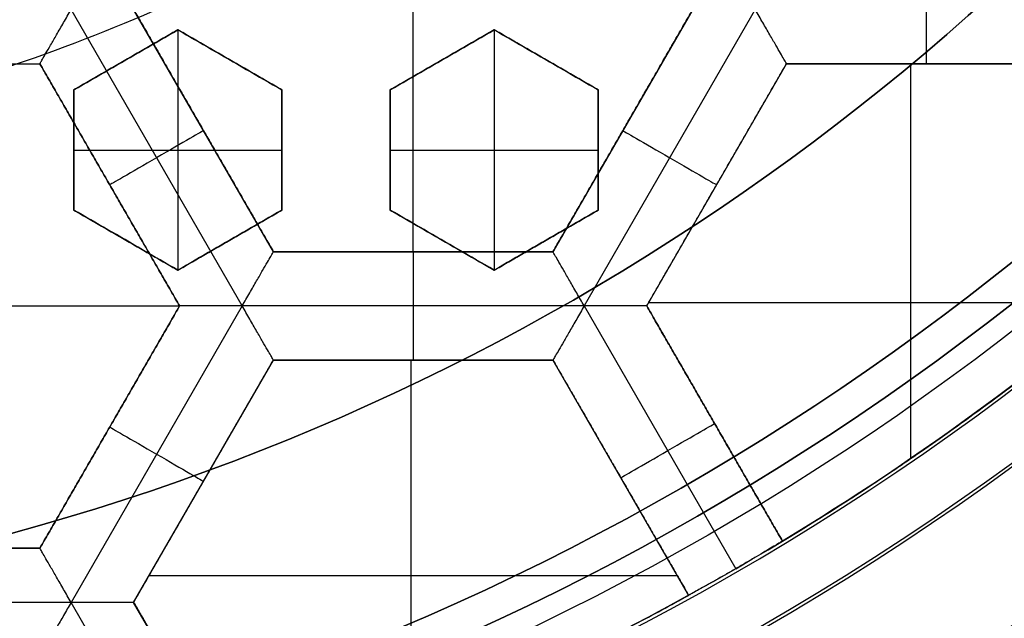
# Model space of a CAD drawing. Header units: centimetres. Extents: x -14.2 to 14.2, y -23.9 to 0.
# Tile 14 of 256: x 0.146 to 0.373, y -23.601 to -23.462. Entities that reach past the tile are written whole.
import ezdxf

# ---------------------------------------------------------------- set-up
doc = ezdxf.new("R2010")
doc.units = ezdxf.units.CM
doc.layers.add('Default', color=7, linetype='Continuous', true_color=0x000000)

msp = doc.modelspace()

# ---------------------------------------------------------------- linework, layer by layer
at = {"layer": 'Default'}
for p, q in [((0.2368, -23.51600963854, -4.2725), (0.2368, -23.40429236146, -4.2725)), ((0.1973340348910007, -23.52850722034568, -4.352499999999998), (0.1578691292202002, -23.46015199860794, -4.3525)), ((0.2045500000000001, -23.51600963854, -4.306251), (0.1723000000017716, -23.46015099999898, -4.306251)), ((0.3013002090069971, -23.46015063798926, -4.306251), (0.2690500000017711, -23.51600963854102, -4.306251)), ((0.3157321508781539, -23.46014978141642, -4.3525), (0.2762653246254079, -23.52850832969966, -4.352500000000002)), ((0.1824999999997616, -23.46482616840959, -3.1195287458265), (0.1584999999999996, -23.47868257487, -3.1195287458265)), ((0.2064999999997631, -23.47868257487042, -3.1195287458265), (0.1825000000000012, -23.46482616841, -3.1195287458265)), ((0.1825, -23.46482616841, -3.145), (0.1825, -23.52025179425, -3.145)), ((0.2554999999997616, -23.46482616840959, -3.1256791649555), (0.2314999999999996, -23.47868257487, -3.1256791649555)), ((0.2794999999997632, -23.47868257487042, -3.125716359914), (0.2555000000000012, -23.46482616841, -3.125716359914)), ((0.2555, -23.46482616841, -3.145), (0.2555, -23.52025179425, -3.145)), ((0.1704999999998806, -23.4717543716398, -3.145), (0.1704999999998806, -23.4717543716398, -3.09468273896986)), ((0.1944999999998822, -23.47175437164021, -3.145), (0.1944999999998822, -23.47175437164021, -3.098150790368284)), ((0.2434999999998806, -23.4717543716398, -3.145), (0.2434999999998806, -23.4717543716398, -3.10636098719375)), ((0.2674999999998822, -23.47175437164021, -3.145), (0.2674999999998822, -23.47175437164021, -3.110886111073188)), ((0.08615020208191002, -23.472651, -4.306251), (0.15065094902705, -23.472651, -4.306251)), ((0.1506506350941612, -23.47265099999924, -4.306251), (0.1829006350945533, -23.52850963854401, -4.306251)), ((0.2907004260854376, -23.52851000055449, -4.306251), (0.3229508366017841, -23.47265065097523, -4.306251)), ((0.3229502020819, -23.472651, -4.306251), (0.3874506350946, -23.472651, -4.306251)), ((0.351632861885, -23.5636736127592, -4.2725), (0.351632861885, -23.472651, -4.2725)), ((0.3552002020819, -23.472651, -4.340002), (0.3552002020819, -23.472651, -4.2725)), ((0.1585, -23.47868257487, -3.120229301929), (0.1585, -23.50639538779, -3.120229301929)), ((0.2065, -23.50639538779, -3.1236471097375), (0.2065, -23.47868257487, -3.1236471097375)), ((0.2315, -23.47868257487, -3.125716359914), (0.2315, -23.50639538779, -3.125716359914)), ((0.2795, -23.50639538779, -3.1301847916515), (0.2795, -23.47868257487, -3.1301847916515)), ((0.1884250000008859, -23.48808031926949, -4.340002), (0.1884250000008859, -23.48808031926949, -4.2725)), ((0.2851752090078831, -23.48807995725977, -4.340002), (0.2851752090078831, -23.48807995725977, -4.2725)), ((0.1585, -23.49253898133, -3.145), (0.1585, -23.49253898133, -3.100197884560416)), ((0.1585, -23.49253898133, -3.145), (0.2065, -23.49253898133, -3.145)), ((0.2065, -23.49253898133, -3.145), (0.2065, -23.49253898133, -3.106851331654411)), ((0.2315, -23.49253898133, -3.145), (0.2315, -23.49253898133, -3.110886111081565)), ((0.2315, -23.49253898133, -3.145), (0.2795, -23.49253898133, -3.145)), ((0.2795, -23.49253898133, -3.145), (0.2795, -23.49253898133, -3.119614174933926)), ((0.1667756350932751, -23.50058031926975, -4.340002), (0.1667756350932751, -23.50058031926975, -4.2725)), ((0.3068257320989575, -23.50058015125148, -4.340002), (0.3068257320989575, -23.50058015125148, -4.2725)), ((0.1585000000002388, -23.50639538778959, -3.12497704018), (0.1825000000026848, -23.52025179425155, -3.12497704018)), ((0.1824999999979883, -23.52025179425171, -3.128217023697), (0.2065, -23.50639538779, -3.128217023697)), ((0.2315000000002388, -23.50639538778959, -3.1301847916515), (0.2555000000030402, -23.52025179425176, -3.1301847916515)), ((0.2554999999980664, -23.52025179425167, -3.134414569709), (0.2795000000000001, -23.50639538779, -3.134414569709)), ((0.1705000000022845, -23.51332359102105, -3.145), (0.1705000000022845, -23.51332359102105, -3.108799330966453)), ((0.1944999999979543, -23.51332359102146, -3.145), (0.1944999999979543, -23.51332359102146, -3.111999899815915)), ((0.2435000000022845, -23.51332359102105, -3.145), (0.2435000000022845, -23.51332359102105, -3.119614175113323)), ((0.2674999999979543, -23.51332359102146, -3.145), (0.2674999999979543, -23.51332359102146, -3.12383155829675)), ((0.26905, -23.51600963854, -4.306251), (0.20455, -23.51600963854, -4.306251)), ((0.2368, -23.51600963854, -4.340002), (0.2368, -23.51600963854, -4.2725)), ((0.05390063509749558, -23.528509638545, -4.2725), (0.1829006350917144, -23.528509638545, -4.2725)), ((0.1829007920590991, -23.52850936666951, -4.306251), (0.1506506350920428, -23.58436827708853, -4.306251)), ((0.1973327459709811, -23.5285084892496, -4.3525), (0.1578666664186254, -23.59686574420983, -4.352500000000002)), ((0.276264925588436, -23.52850763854, -4.3525), (0.1973337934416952, -23.52850763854, -4.3525)), ((0.2762650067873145, -23.52851011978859, -4.3525), (0.3112477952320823, -23.58910208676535, -4.352499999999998)), ((0.3220119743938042, -23.58274246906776, -4.306251), (0.290700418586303, -23.52850926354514, -4.306251)), ((0.291169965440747, -23.527696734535, -4.2725), (0.3991391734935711, -23.527696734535, -4.2725)), ((0.1723000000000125, -23.59686799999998, -4.306251), (0.2045502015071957, -23.54100901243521, -4.306251)), ((0.2045497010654, -23.54100936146, -4.306251), (0.26905, -23.54100936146, -4.306251)), ((0.2363307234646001, -23.6258941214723, -4.2725), (0.2363307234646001, -23.54100936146, -4.2725)), ((0.2367997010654, -23.54100936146, -4.340002), (0.2367997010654, -23.54100936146, -4.2725)), ((0.2690497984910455, -23.54100901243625, -4.306251), (0.3003614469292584, -23.59524237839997, -4.306251)), ((0.166775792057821, -23.55643868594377, -4.340002), (0.166775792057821, -23.55643868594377, -4.2725)), ((0.3063562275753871, -23.55562592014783, -4.340002), (0.3063562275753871, -23.55562592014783, -4.2725)), ((0.1884252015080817, -23.56893833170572, -4.340002), (0.1884252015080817, -23.56893833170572, -4.2725)), ((0.2847055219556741, -23.56812552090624, -4.340002), (0.2847055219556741, -23.56812552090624, -4.2725)), ((0.1506506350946, -23.58436827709, -4.306251), (0.08615063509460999, -23.58436827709, -4.306251)), ((0.1758677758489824, -23.59068843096, -4.2725), (0.2977322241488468, -23.59068843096, -4.2725)), ((0.157866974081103, -23.59686627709, -4.3525), (0.07893408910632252, -23.59686627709, -4.3525)), ((0.1852513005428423, -23.64429631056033, -4.3525), (0.1578679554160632, -23.59686696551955, -4.3525)), ((0.1974144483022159, -23.64036750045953, -4.340002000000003), (0.1722997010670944, -23.59686748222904, -4.340002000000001)), ((0.1974144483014, -23.64036750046, -4.306251), (0.172299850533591, -23.5968677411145, -4.306251))]:
    msp.add_line(p, q, dxfattribs=at)
at = {"layer": 'Default', "extrusion": (0, 0, -1)}
for centre, radius, start, end in [((0, -23.05, 3), 0.9, 90, 270), ((0, -23.05, 3.789997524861), 0.9, 90, 270), ((0, -23.05, 4.600000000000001), 0.8550000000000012, 90.00000000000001, 270), ((0, -23.05, 4.286758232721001), 0.835, 90.00000000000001, 270), ((0, -23.05, 4.295), 0.8074999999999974, 90, 270), ((0, -23.05, 4.245), 0.7574999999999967, 90, 270), ((0, -23.05, 3.05), 0.6000000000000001, 90, 270), ((0, -23.05, 4.3375), 0.82, 180, 0), ((0, -23.05, 4.3125), 0.795, 180, 0), ((0, -23.05, 4.2025), 0.7575000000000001, 180, 0), ((0, -23.05, 4.2725), 0.7275, 180, 0), ((0, -23.05, 3.125), 0.6775000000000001, 180, 0), ((0, -23.05, 3.135), 0.6774999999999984, 180, 0), ((4.440892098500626e-17, -23.05, 3.145), 0.6725, 180, 0), ((4.440892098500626e-17, -23.05, 3.1075), 0.6725, 180, 0), ((4.440892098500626e-17, -23.05, 4.2725), 0.6675, 180, 0), ((0, -23.05, 3.126519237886), 0.6125, 180, 0), ((0, -23.05, 3.145), 0.6075, 180, 0), ((0, -23.05, 3.1125), 0.6075, 180, 0), ((0, -23.05, 4.378480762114), 0.6075, 180, 0), ((0, -23.05, 4.3975), 0.6075, 180, 0), ((0, -23.05, 3.120895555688), 0.5500000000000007, 180, 0), ((2.379643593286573e-10, -23.04999999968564, 4.2725), 0.6225000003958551, 228.4896628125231, 238.8494680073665), ((-1.659697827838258e-06, -23.05000287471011, 4.3525), 0.6224966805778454, 240.0000566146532, 252.6871100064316), ((1.470472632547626e-11, -23.04999999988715, 4.2725), 0.6225000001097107, 241.1506452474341, 251.5104527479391)]:
    msp.add_arc(centre, radius, start, end, dxfattribs=at)
at = {"layer": 'Default'}
for centre, radius, start, end in [((-8.96831017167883e-45, -23.05, -4.58), 0.8349999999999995, 270, 90), ((0, -23.05, -4.4333791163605), 0.8349999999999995, 270, 89.99999999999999), ((0, -23.05, -4.207003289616), 0.775, 270, 90), ((0, -23.05, -4.192827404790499), 0.775, 270, 89.99999999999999), ((0, -23.05, -3), 0.6000000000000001, 270, 90), ((0, -23.05, -3.1), 0.6000000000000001, 270, 90), ((0, -23.05, -4.3125), 0.7825000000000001, 180, 0), ((0, -23.05, -4.287500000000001), 0.7575000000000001, 180, 0), ((0, -23.05, -4.245), 0.7574999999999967, 180, 0), ((0, -23.05, -3.1), 0.7025000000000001, 180, 0), ((0, -23.05, -3.145), 0.6775000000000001, 180, 0), ((0, -23.05, -3.12625), 0.6724999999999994, 180, 0), ((0, -23.05, -4.3675), 0.6675, 180, 0), ((0, -23.05, -4.32), 0.6675000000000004, 180, 0), ((0, -23.05, -4.3975), 0.6375000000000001, 180, 0), ((0, -23.05, -3.1075), 0.6367740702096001, 180, 0), ((4.440892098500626e-17, -23.05, -3.145), 0.6231698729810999, 180, 0), ((0, -23.05, -3.12875), 0.6074999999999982, 180, 0), ((0, -23.05, -4.387990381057), 0.6074999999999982, 180, 0), ((-5.000444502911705e-14, -23.05, -3.129291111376), 0.55000000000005, 180, 0), ((0, -23.05, -3.1125), 0.55, 180, 0), ((0, -23.05, -4.178651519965), 0.775, 270, 0), ((4.529254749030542e-11, -23.05000000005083, -3.144999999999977), 0.4469695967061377, 287.0582565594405, 297.0667820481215), ((1.630339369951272e-06, -23.05000282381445, -4.3525), 0.6224967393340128, 299.9999433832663, 312.686992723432)]:
    msp.add_arc(centre, radius, start, end, dxfattribs=at)
at = {"layer": 'Default', "extrusion": (-1, 0, 0)}
for centre in [(23.46014927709, -4.340001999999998, -0.35520016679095), (23.52850763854, -4.340002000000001, -0.2367994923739)]:
    msp.add_arc(centre, 0.01249799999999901, 180, 0, dxfattribs=at)
at = {"layer": 'Default', "extrusion": (-0.5000000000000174, 0.8660254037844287, -1.776356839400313e-14)}
msp.add_arc((11.59335732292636, -4.340002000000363, -20.43548685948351), 0.0124979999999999, 180, 0, dxfattribs=at)
at = {"layer": 'Default', "extrusion": (-0.5000000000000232, -0.8660254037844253, 0)}
msp.add_arc((12.00350695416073, -4.340002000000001, 20.19868465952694), 0.0124979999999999, 180, 0, dxfattribs=at)
at = {"layer": 'Default', "extrusion": (-0.500000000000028, -0.8660254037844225, 0)}
msp.add_arc((11.93514941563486, -4.340002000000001, 20.31708517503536), 0.0124979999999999, 179.9999999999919, 359.9999999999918, dxfattribs=at)
at = {"layer": 'Default', "extrusion": (0.5000000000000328, -0.8660254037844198, 0)}
msp.add_arc((-11.52500254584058, -4.340002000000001, 20.5529481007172), 0.01249799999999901, 180.0000000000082, 4.071761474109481e-12, dxfattribs=at)
at = {"layer": 'Default'}
for points, degree in [([(-4.096018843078e-09, -22.15000495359, -4.579995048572), (0.0235431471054, -22.15000495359, -4.579995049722), (0.07063544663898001, -22.15184318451, -4.579973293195), (0.1409862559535, -22.16017569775, -4.579982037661), (0.2102233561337, -22.17394612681, -4.579979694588), (0.2783909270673, -22.19316196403, -4.579980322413), (0.3447773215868, -22.21765944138, -4.579980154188), (0.4089202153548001, -22.24722175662, -4.579980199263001), (0.4707621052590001, -22.28185098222, -4.579980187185), (0.5295038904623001, -22.32110534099, -4.579980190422), (0.5850604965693, -22.36488898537, -4.579980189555), (0.6370893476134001, -22.4129891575, -4.579980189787), (0.6850100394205, -22.46482907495, -4.579980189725), (0.7288631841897, -22.52044148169, -4.579980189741), (0.7681839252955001, -22.57930260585, -4.579980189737), (0.8026905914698, -22.64090902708, -4.579980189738), (0.8323654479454, -22.70527023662, -4.579980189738), (0.8568215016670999, -22.77157842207, -4.579980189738), (0.8760232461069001, -22.83963047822, -4.579980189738), (0.8898444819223, -22.90913392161, -4.579980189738), (0.8981408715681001, -22.97924562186, -4.579980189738), (0.9009294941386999, -23.04999944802, -4.579980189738), (0.8981411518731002, -23.120750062, -4.579980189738), (0.8898450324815, -23.19086321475, -4.579980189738), (0.8760234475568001, -23.26036834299, -4.579980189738), (0.8568232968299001, -23.32841603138, -4.579980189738), (0.8323660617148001, -23.39472852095, -4.579980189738), (0.8026916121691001, -23.45908876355, -4.579980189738), (0.7681862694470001, -23.52069365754, -4.579980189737), (0.7288638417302, -23.57955763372, -4.579980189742), (0.6850126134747, -23.63516781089, -4.579980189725), (0.6370916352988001, -23.68700868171, -4.579980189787), (0.5850613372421, -23.73511020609, -4.579980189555), (0.5295085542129, -23.77889124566, -4.579980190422), (0.4707636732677, -23.81814817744, -4.579980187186), (0.4089218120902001, -23.85277733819, -4.579980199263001), (0.3447812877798, -23.88233894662, -4.579980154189), (0.2783916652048, -23.90683785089, -4.579980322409), (0.2102250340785, -23.9260534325, -4.579979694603), (0.1409877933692, -23.93982409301, -4.579982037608), (0.07063561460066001, -23.94815682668, -4.579973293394), (0.02354317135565, -23.94999504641, -4.579995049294), (4.096019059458e-09, -23.94999504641, -4.579995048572)], 3), ([(-5.339996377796e-09, -22.17000645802, -4.599993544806), (0.02306651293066, -22.17000645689, -4.599993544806), (0.06904166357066, -22.17182974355, -4.600002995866), (0.1378559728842, -22.17996648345, -4.59999919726), (0.2055461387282, -22.19343352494, -4.600000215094), (0.2722006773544, -22.21222166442, -4.599999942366), (0.3371088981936, -22.23617422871, -4.600000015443), (0.3998249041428, -22.26507881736, -4.599999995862), (0.4602915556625, -22.2989380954, -4.600000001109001), (0.517726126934, -22.33731897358, -4.599999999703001), (0.5720472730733, -22.38012900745, -4.600000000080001), (0.6229187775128, -22.42715937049, -4.599999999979), (0.6697729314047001, -22.47784557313, -4.600000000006), (0.7126508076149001, -22.53222120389, -4.599999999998), (0.7510967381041, -22.58977287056, -4.600000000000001), (0.7848356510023, -22.65000854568, -4.600000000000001), (0.8138506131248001, -22.71293852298, -4.600000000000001), (0.8377625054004, -22.77777137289, -4.600000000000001), (0.8565371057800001, -22.84430942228, -4.600000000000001), (0.8700509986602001, -22.91226725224, -4.600000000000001), (0.8781627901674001, -22.98081882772, -4.600000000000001), (0.8808894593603, -23.04999872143, -4.600000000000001), (0.8781631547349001, -23.11917592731, -4.600000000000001), (0.8700516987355, -23.18772887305, -4.600000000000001), (0.8565375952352, -23.25568824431, -4.600000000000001), (0.8377644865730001, -23.32222251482, -4.600000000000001), (0.8138516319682, -23.38705922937, -4.600000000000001), (0.7848371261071, -23.44998837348, -4.600000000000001), (0.7510995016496, -23.51022269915, -4.600000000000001), (0.7126521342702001, -23.56777698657, -4.599999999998), (0.6697761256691, -23.62215059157, -4.600000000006), (0.6229218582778, -23.67283766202, -4.599999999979), (0.5720491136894, -23.71986933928, -4.600000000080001), (0.5177314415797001, -23.76267714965, -4.599999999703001), (0.4602938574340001, -23.80106061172, -4.600000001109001), (0.3998271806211, -23.83491993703, -4.599999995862), (0.3371134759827, -23.86382390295, -4.600000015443), (0.2722021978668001, -23.88777789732, -4.599999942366), (0.205548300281, -23.90656593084, -4.600000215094), (0.13785759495, -23.92003330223, -4.59999919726), (0.06904173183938, -23.92817027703, -4.600002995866), (0.02306648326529, -23.92999354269, -4.599993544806), (5.339996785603e-09, -23.92999354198, -4.599993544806)], 3), ([(0.1506512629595, -23.4726506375, -4.340002), (0.1506512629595, -23.4726506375, -4.340857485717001), (0.1507575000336, -23.4724740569, -4.342583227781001), (0.1512190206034, -23.47167170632, -4.345088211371), (0.1519977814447, -23.47032360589, -4.347437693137), (0.1530950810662, -23.46842298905, -4.34951762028), (0.1544875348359, -23.46601058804, -4.351174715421), (0.1561130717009, -23.46319751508, -4.352248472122), (0.1572745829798, -23.46117961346, -4.352500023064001), (0.1578678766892, -23.46015199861, -4.352499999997)], 3), ([(0.1723, -23.460151, -4.340002), (0.188425, -23.48808031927, -4.340002), (0.20455, -23.51600963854, -4.340002)], 2), ([(0.20455, -23.51600963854, -4.2725), (0.188425, -23.48808031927, -4.2725), (0.1723, -23.460151, -4.2725)], 2), ([(0.26905, -23.51600963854, -4.340002), (0.28517541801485, -23.48808007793, -4.340002), (0.3013008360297, -23.46015051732, -4.340002)], 2), ([(0.3013, -23.460151, -4.2725), (0.285175, -23.48808031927, -4.2725), (0.26905, -23.51600963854, -4.2725)], 2), ([(0.3229497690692, -23.47264956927, -4.340002), (0.3229497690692, -23.47264956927, -4.340857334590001), (0.3228452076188, -23.47246917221, -4.342582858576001), (0.3223830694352, -23.47166844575, -4.345087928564), (0.3216045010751, -23.47031998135, -4.347437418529), (0.3205072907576, -23.46841961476, -4.349517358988), (0.3191145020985, -23.46600694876, -4.351174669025), (0.3174899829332, -23.46319428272, -4.352248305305), (0.3163265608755, -23.46117647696, -4.352499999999), (0.3157337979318, -23.46014978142, -4.352499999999)], 3), ([(0.1585, -23.47868257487, -3.095458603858), (0.1611638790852, -23.47714458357, -3.09526980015), (0.1664934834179, -23.47406753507, -3.094914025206), (0.174493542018, -23.46944869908, -3.094446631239), (0.1798305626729, -23.46636736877, -3.094179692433), (0.1825, -23.46482616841, -3.094057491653)], 3), ([(0.1825, -23.46482616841, -3.145), (0.1705, -23.47175437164, -3.145), (0.1585, -23.47868257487, -3.145)], 2), ([(0.1825, -23.46482616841, -3.094057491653), (0.1825, -23.46482616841, -3.1195287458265), (0.1825, -23.46482616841, -3.145)], 2), ([(0.1825, -23.46482616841, -3.094057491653), (0.185064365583, -23.46630670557, -3.094926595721), (0.1902612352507, -23.46930711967, -3.096695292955), (0.1982516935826, -23.47392041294, -3.099437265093), (0.203726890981, -23.47708151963, -3.101331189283), (0.2065, -23.47868257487, -3.102294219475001)], 3), ([(0.2065, -23.47868257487, -3.145), (0.1945, -23.47175437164, -3.145), (0.1825, -23.46482616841, -3.145)], 2), ([(0.2315, -23.47868257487, -3.106432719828), (0.234166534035, -23.47714305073, -3.106400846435), (0.2394996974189, -23.47406394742, -3.106358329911), (0.2475003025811, -23.46944479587, -3.106358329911), (0.2528334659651, -23.46636569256, -3.106400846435), (0.2555, -23.46482616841, -3.106432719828)], 3), ([(0.2555, -23.46482616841, -3.145), (0.2435, -23.47175437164, -3.145), (0.2315, -23.47868257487, -3.145)], 2), ([(0.2555, -23.46482616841, -3.106432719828), (0.2555, -23.46482616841, -3.125716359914), (0.2555, -23.46482616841, -3.145)], 2), ([(0.2555, -23.46482616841, -3.106432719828), (0.258066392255, -23.46630787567, -3.107381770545), (0.2632660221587, -23.4693098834, -3.10930903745), (0.2712630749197, -23.47392698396, -3.112286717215), (0.276731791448, -23.47708434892, -3.114332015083), (0.2795, -23.47868257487, -3.115369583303)], 3), ([(0.2795, -23.47868257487, -3.145), (0.2675, -23.47175437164, -3.145), (0.2555, -23.46482616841, -3.145)], 2), ([(0.08614976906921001, -23.4726505, -4.340002), (0.118400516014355, -23.47265056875, -4.340002), (0.1506512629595, -23.4726506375, -4.340002)], 2), ([(0.08615063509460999, -23.472651, -4.2725), (0.118400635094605, -23.472651, -4.2725), (0.1506506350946, -23.472651, -4.2725)], 2), ([(0.1506506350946, -23.472651, -4.2725), (0.15065094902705, -23.47265081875, -4.306251), (0.1506512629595, -23.4726506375, -4.340002)], 2), ([(0.1506506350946, -23.472651, -4.2725), (0.1667756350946, -23.50058031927, -4.2725), (0.1829006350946, -23.52850963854, -4.2725)], 2), ([(0.1829012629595, -23.52850927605, -4.340002), (0.1667762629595, -23.500579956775, -4.340002), (0.1506512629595, -23.4726506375, -4.340002)], 2), ([(0.2906989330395, -23.52850962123, -4.340002), (0.30682435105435, -23.50057959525, -4.340002), (0.3229497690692, -23.47264956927, -4.340002)], 2), ([(0.2907006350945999, -23.52850963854, -4.2725), (0.3068256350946, -23.50058031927, -4.2725), (0.3229506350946, -23.472651, -4.2725)], 2), ([(0.3874506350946, -23.47265006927, -4.340002), (0.3552002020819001, -23.47264981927, -4.340002), (0.3229497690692, -23.47264956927, -4.340002)], 2), ([(0.3229506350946, -23.472651, -4.2725), (0.3229502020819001, -23.472650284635, -4.306251), (0.3229497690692, -23.47264956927, -4.340002)], 2), ([(0.3229506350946, -23.472651, -4.2725), (0.3552006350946, -23.472651, -4.2725), (0.3874506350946, -23.472651, -4.2725)], 2), ([(0.1585, -23.47868257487, -3.145), (0.1585, -23.47868257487, -3.120229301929), (0.1585, -23.47868257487, -3.095458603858)], 2), ([(0.1585, -23.50639538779, -3.10495408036), (0.1585, -23.50321612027, -3.103860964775), (0.1585, -23.49692431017, -3.101700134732), (0.1585, -23.48768846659, -3.098535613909), (0.1585, -23.48166247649, -3.096475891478), (0.1585, -23.47868257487, -3.095458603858)], 3), ([(0.1585, -23.47868257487, -3.145), (0.1585, -23.49253898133, -3.145), (0.1585, -23.50639538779, -3.145)], 2), ([(0.2065, -23.47868257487, -3.145), (0.2065, -23.47868257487, -3.1236471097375), (0.2065, -23.47868257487, -3.102294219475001)], 2), ([(0.2065, -23.47868257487, -3.102294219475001), (0.2065, -23.48164991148, -3.103267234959), (0.2065, -23.48765915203, -3.105241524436), (0.2065, -23.49689383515, -3.108287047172), (0.2065, -23.50320306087, -3.11037545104), (0.2065, -23.50639538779, -3.111434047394)], 3), ([(0.2065, -23.50639538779, -3.145), (0.2065, -23.49253898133, -3.145), (0.2065, -23.47868257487, -3.145)], 2), ([(0.2315, -23.47868257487, -3.145), (0.2315, -23.47868257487, -3.125716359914), (0.2315, -23.47868257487, -3.106432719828)], 2), ([(0.2315, -23.50639538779, -3.115369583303), (0.2315, -23.50319989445, -3.114332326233), (0.2315, -23.49688644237, -3.112287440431), (0.2315, -23.48765215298, -3.109309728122), (0.2315, -23.48164690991, -3.107382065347), (0.2315, -23.47868257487, -3.106432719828)], 3), ([(0.2315, -23.47868257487, -3.145), (0.2315, -23.49253898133, -3.145), (0.2315, -23.50639538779, -3.145)], 2), ([(0.2795, -23.47868257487, -3.145), (0.2795, -23.47868257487, -3.1301847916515), (0.2795, -23.47868257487, -3.115369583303)], 2), ([(0.2795, -23.47868257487, -3.115369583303), (0.2795, -23.48164616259, -3.116273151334), (0.2795, -23.48765035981, -3.118109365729), (0.2795, -23.49687921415, -3.120948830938), (0.2795, -23.50319677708, -3.122904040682), (0.2795, -23.50639538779, -3.12389685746)], 3), ([(0.2795, -23.50639538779, -3.145), (0.2795, -23.49253898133, -3.145), (0.2795, -23.47868257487, -3.145)], 2), ([(0.1585, -23.50639538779, -3.145), (0.1585, -23.50639538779, -3.12497704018), (0.1585, -23.50639538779, -3.10495408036)], 2), ([(0.1825, -23.52025179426, -3.112702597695), (0.1797476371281, -23.51866271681, -3.111800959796), (0.1743000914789, -23.51551757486, -3.110025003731), (0.1663076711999, -23.51090314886, -3.107444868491), (0.1610842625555, -23.50788741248, -3.105775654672), (0.1585, -23.50639538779, -3.10495408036)], 3), ([(0.1585, -23.50639538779, -3.145), (0.1705, -23.51332359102, -3.145), (0.1825, -23.52025179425, -3.145)], 2), ([(0.2065, -23.50639538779, -3.111434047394), (0.2038308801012, -23.50793640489, -3.111544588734), (0.1984942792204, -23.51101749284, -3.111786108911), (0.1904941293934, -23.5156363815, -3.112209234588), (0.1851641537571, -23.51871364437, -3.112531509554), (0.1825, -23.52025179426, -3.112702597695)], 3), ([(0.1825, -23.52025179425, -3.145), (0.1945, -23.51332359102, -3.145), (0.2065, -23.50639538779, -3.145)], 2), ([(0.2065, -23.50639538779, -3.145), (0.2065, -23.50639538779, -3.128217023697), (0.2065, -23.50639538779, -3.111434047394)], 2), ([(0.2315, -23.50639538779, -3.145), (0.2315, -23.50639538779, -3.1301847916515), (0.2315, -23.50639538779, -3.115369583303)], 2), ([(0.2555, -23.52025179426, -3.12389685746), (0.2527295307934, -23.51865226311, -3.122903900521), (0.2472578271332, -23.51549317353, -3.120948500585), (0.2392643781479, -23.51087815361, -3.118108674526), (0.2340657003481, -23.50787669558, -3.116272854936), (0.2315, -23.50639538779, -3.115369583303)], 3), ([(0.2315, -23.50639538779, -3.145), (0.2435, -23.51332359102, -3.145), (0.2555, -23.52025179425, -3.145)], 2), ([(0.2795, -23.50639538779, -3.12389685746), (0.2768334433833, -23.50793492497, -3.123867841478), (0.271500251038, -23.51101404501, -3.123829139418), (0.263499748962, -23.51563313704, -3.123829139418), (0.2581665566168, -23.51871225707, -3.123867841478), (0.2555, -23.52025179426, -3.12389685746)], 3), ([(0.2555, -23.52025179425, -3.145), (0.2675, -23.51332359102, -3.145), (0.2795, -23.50639538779, -3.145)], 2), ([(0.2795, -23.50639538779, -3.145), (0.2795, -23.50639538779, -3.13444842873), (0.2795, -23.50639538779, -3.12389685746)], 2), ([(0.1973333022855, -23.52850848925, -4.352499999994), (0.1979264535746, -23.52748112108, -4.352500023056), (0.1990924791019, -23.5254627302, -4.352248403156), (0.2007161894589, -23.52264988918, -4.351174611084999), (0.2021090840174, -23.52023745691, -4.349517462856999), (0.2032063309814, -23.51833693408, -4.347437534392), (0.2039846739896, -23.51698881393, -4.34508804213), (0.2044477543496, -23.51618673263, -4.342583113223), (0.20455, -23.51600963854, -4.340857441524), (0.20455, -23.51600963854, -4.340002)], 3), ([(0.20455, -23.51600963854, -4.340002), (0.2368, -23.51600963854, -4.340002), (0.26905, -23.51600963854, -4.340002)], 2), ([(0.26905, -23.51600963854, -4.2725), (0.2368, -23.51600963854, -4.2725), (0.20455, -23.51600963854, -4.2725)], 2), ([(0.20455, -23.51600963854, -4.340002), (0.20455, -23.51600963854, -4.306251), (0.20455, -23.51600963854, -4.2725)], 2), ([(0.2762656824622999, -23.52850894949, -4.352499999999), (0.2756725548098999, -23.52748162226, -4.352499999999), (0.2745075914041, -23.52546182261, -4.352248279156), (0.2728835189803, -23.52264966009, -4.351174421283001), (0.2714908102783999, -23.5202371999, -4.349517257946), (0.2703935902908, -23.51833681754, -4.347437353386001), (0.2696152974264, -23.51698875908, -4.345087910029), (0.2691522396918, -23.51618672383, -4.34258304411), (0.26905, -23.51600963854, -4.340857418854), (0.26905, -23.51600963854, -4.340002)], 3), ([(0.26905, -23.51600963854, -4.340002), (0.26905, -23.51600963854, -4.306251), (0.26905, -23.51600963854, -4.2725)], 2), ([(0.1825, -23.52025179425, -3.145), (0.1825, -23.520251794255, -3.1288512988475), (0.1825, -23.52025179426, -3.112702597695)], 2), ([(0.2555, -23.52025179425, -3.145), (0.2555, -23.520251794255, -3.13444842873), (0.2555, -23.52025179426, -3.12389685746)], 2), ([(0.1506506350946, -23.58436827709, -4.340002), (0.16677594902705, -23.55643877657, -4.340002), (0.1829012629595, -23.52850927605, -4.340002)], 2), ([(0.1829006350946, -23.52850963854, -4.2725), (0.1667756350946, -23.556438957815, -4.2725), (0.1506506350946, -23.58436827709, -4.2725)], 2), ([(0.1829006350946, -23.52850963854, -4.2725), (0.18290094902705, -23.528509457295, -4.306251), (0.1829012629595, -23.52850927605, -4.340002)], 2), ([(0.1973333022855, -23.52850848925, -4.352499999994), (0.1961481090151, -23.52850848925, -4.35249996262), (0.1938172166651, -23.52850592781, -4.352248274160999), (0.1905698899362, -23.52850695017, -4.351174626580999), (0.1877838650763, -23.52850670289, -4.349517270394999), (0.1855895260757, -23.52850666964, -4.347437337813), (0.1840327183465, -23.5285070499, -4.345087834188), (0.1831072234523, -23.52850556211, -4.342582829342), (0.1829012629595, -23.52850927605, -4.34085732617), (0.1829012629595, -23.52850927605, -4.340002)], 3), ([(0.2045494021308, -23.54100808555, -4.340002), (0.2045494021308, -23.54100808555, -4.340857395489), (0.2044465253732, -23.54082743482, -4.342583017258), (0.20398367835, -23.5400267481, -4.345088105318), (0.203205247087, -23.53867820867, -4.347437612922), (0.202107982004, -23.53677772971, -4.349517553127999), (0.2007150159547, -23.53436513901, -4.35117481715), (0.1990910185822, -23.53155186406, -4.352248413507), (0.1979261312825, -23.52953529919, -4.352500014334), (0.1973333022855, -23.52850848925, -4.352499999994)], 3), ([(0.2762656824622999, -23.52850894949, -4.352499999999), (0.2756732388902, -23.52953509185, -4.352499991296), (0.2745043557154, -23.53155239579, -4.352248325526), (0.2728820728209, -23.53436517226, -4.35117476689), (0.2714886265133, -23.53677798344, -4.349517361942), (0.2703914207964, -23.53867833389, -4.347437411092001), (0.2696133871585, -23.54002689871, -4.345087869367), (0.2691490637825, -23.54082731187, -4.34258279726), (0.26905, -23.54100843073, -4.340857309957), (0.26905, -23.54100843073, -4.340002)], 3), ([(0.2906989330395, -23.52850962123, -4.340002), (0.2906989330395, -23.52850962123, -4.340857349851), (0.2904903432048, -23.52850944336, -4.342582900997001), (0.2895658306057, -23.5285095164, -4.345087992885), (0.2880087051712, -23.52850949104, -4.347437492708), (0.2858142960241, -23.52850951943, -4.349517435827), (0.2830284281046, -23.52850943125, -4.351174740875), (0.2797802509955, -23.52850975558, -4.352248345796), (0.2774511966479, -23.52850894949, -4.352500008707), (0.2762656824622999, -23.52850894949, -4.352499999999)], 3), ([(0.2906989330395, -23.52850962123, -4.340002), (0.29069978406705, -23.528509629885, -4.306251), (0.2907006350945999, -23.52850963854, -4.2725)], 2), ([(0.3220108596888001, -23.58274311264, -4.340002), (0.30635489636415, -23.555626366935, -4.340002), (0.2906989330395, -23.52850962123, -4.340002)], 2), ([(0.2907006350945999, -23.52850963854, -4.2725), (0.3063563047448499, -23.555626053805, -4.2725), (0.3220119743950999, -23.58274246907, -4.2725)], 2), ([(0.1722994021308, -23.59686765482, -4.340002), (0.1884244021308, -23.568937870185, -4.340002), (0.2045494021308, -23.54100808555, -4.340002)], 2), ([(0.1723, -23.596868, -4.2725), (0.188425, -23.56893868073, -4.2725), (0.20455, -23.54100936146, -4.2725)], 2), ([(0.26905, -23.54100843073, -4.340002), (0.2367997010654, -23.54100825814, -4.340002), (0.2045494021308, -23.54100808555, -4.340002)], 2), ([(0.20455, -23.54100936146, -4.2725), (0.2045497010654, -23.541008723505, -4.306251), (0.2045494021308, -23.54100808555, -4.340002)], 2), ([(0.20455, -23.54100936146, -4.2725), (0.2368, -23.54100936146, -4.2725), (0.26905, -23.54100936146, -4.2725)], 2), ([(0.26905, -23.54100936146, -4.2725), (0.26905, -23.541008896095, -4.306251), (0.26905, -23.54100843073, -4.340002)], 2), ([(0.26905, -23.54100843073, -4.340002), (0.2847057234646, -23.568125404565, -4.340002), (0.3003614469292, -23.5952423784, -4.340002)], 2), ([(0.26905, -23.54100936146, -4.2725), (0.2847057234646, -23.56812586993, -4.2725), (0.3003614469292, -23.5952423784, -4.2725)], 2), ([(0.3689084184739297, -23.55141083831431, -4.352499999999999), (0.3689084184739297, -23.55141083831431, -4.3125), (0.3689084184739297, -23.55141083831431, -4.2725)], 2), ([(0.3220119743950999, -23.58274246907, -4.2725), (0.32201141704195, -23.582742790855, -4.306251), (0.3220108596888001, -23.58274311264, -4.340002)], 2), ([(0.08615063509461, -23.58436827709, -4.340002), (0.118400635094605, -23.58436827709, -4.340002), (0.1506506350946, -23.58436827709, -4.340002)], 2), ([(0.1506506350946, -23.58436827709, -4.2725), (0.118400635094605, -23.58436827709, -4.2725), (0.08615063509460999, -23.58436827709, -4.2725)], 2), ([(0.1578673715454, -23.59686696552, -4.352499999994), (0.1572743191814, -23.5958397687, -4.352500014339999), (0.1561079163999, -23.5938210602, -4.352248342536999), (0.1544844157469, -23.59100844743, -4.351174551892), (0.1530914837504, -23.58859598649, -4.349517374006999), (0.1519942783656, -23.58669552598, -4.347437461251), (0.1512159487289, -23.58534743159, -4.345087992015), (0.1507528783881, -23.58454536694, -4.342583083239), (0.1506506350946, -23.58436827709, -4.340857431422), (0.1506506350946, -23.58436827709, -4.340002)], 3), ([(0.1506506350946, -23.58436827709, -4.2725), (0.1506506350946, -23.58436827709, -4.306251), (0.1506506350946, -23.58436827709, -4.340002)], 2), ([(0.3112494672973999, -23.58910112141, -4.3525), (0.3104252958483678, -23.58957695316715, -4.352499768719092), (0.3088228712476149, -23.5904971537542, -4.352288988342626), (0.3065013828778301, -23.59181669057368, -4.351357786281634), (0.3044213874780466, -23.59298755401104, -4.349858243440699), (0.3026744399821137, -23.5939627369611, -4.347858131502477), (0.30136241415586, -23.5946902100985, -4.345471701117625), (0.3005465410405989, -23.59514047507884, -4.342801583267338), (0.3003614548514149, -23.59524237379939, -4.340953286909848), (0.3003614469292, -23.5952423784, -4.340002)], 3), ([(0.1578673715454, -23.59686696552, -4.352499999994), (0.1572747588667, -23.59789340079, -4.352500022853), (0.1561084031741, -23.59990880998, -4.352248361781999), (0.1544850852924, -23.60272238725, -4.351174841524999), (0.1530918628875, -23.60513505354, -4.349517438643), (0.1519946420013, -23.60703545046, -4.347437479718), (0.1512163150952, -23.60838419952, -4.345087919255), (0.1507530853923, -23.60918399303, -4.342582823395), (0.1506512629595, -23.60936670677, -4.340857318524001), (0.1506512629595, -23.60936670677, -4.340002)], 3), ([(0.1722994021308, -23.59686765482, -4.340002), (0.1722994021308, -23.59686765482, -4.34085747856), (0.1720934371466, -23.59686411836, -4.342583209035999), (0.1711677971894, -23.59686553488, -4.345088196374), (0.1696109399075, -23.59686517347, -4.347437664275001), (0.1674163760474, -23.5968652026, -4.349517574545), (0.1646307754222, -23.59686544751, -4.351174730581), (0.161382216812, -23.59686443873, -4.352248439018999), (0.1590535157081, -23.59686696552, -4.352499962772), (0.1578673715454, -23.59686696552, -4.352499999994)], 3), ([(0.1722994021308, -23.59686765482, -4.340002), (0.1722997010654, -23.59686782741, -4.306251), (0.1723, -23.596868, -4.2725)], 2), ([(0.1974144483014, -23.64036750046, -4.340002), (0.1848569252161, -23.61861757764, -4.340002), (0.1722994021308, -23.59686765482, -4.340002)], 2), ([(0.1723, -23.596868, -4.2725), (0.1848572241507, -23.61861775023, -4.2725), (0.1974144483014, -23.64036750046, -4.2725)], 2), ([(0.3003614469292, -23.5952423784, -4.340002), (0.3003614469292, -23.5952423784, -4.306251), (0.3003614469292, -23.5952423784, -4.2725)], 2)]:
    msp.add_open_spline(points, degree=degree, dxfattribs=at)
for points, weights in [([(0.3220113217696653, -23.58274286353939, -4.3125), (0.3703066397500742, -23.55355122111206, -4.3125), (0.4125650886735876, -23.51615050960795, -4.3125)], [0.9978167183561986, 0.9937314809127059, 0.9977961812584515]), ([(0.1974144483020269, -23.64036750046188, -4.3125), (0.2509333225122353, -23.62247119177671, -4.3125), (0.3003614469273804, -23.5952423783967, -4.3125)], [0.9978014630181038, 0.9937367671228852, 0.9978219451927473])]:
    msp.add_rational_spline(points, weights, degree=2, dxfattribs=at)
msp.add_open_spline([(0.3220108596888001, -23.58274311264, -4.340002), (0.3220108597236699, -23.58274311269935, -4.34095286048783), (0.3218270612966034, -23.5828543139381, -4.34280046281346), (0.3210308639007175, -23.58333470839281, -4.345470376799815), (0.3197450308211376, -23.5841071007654, -4.347856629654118), (0.3180277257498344, -23.58513197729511, -4.349856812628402), (0.3159743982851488, -23.5863474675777, -4.351356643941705), (0.3136714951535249, -23.58769781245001, -4.352288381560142), (0.3120729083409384, -23.58862570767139, -4.352499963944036), (0.3112494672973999, -23.58910112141, -4.3525)], degree=3, knots=[-0.1974227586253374, -0.1974227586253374, -0.1974227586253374, -0.1974227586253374, -0.1692188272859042, -0.1410148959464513, -0.1128109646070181, -0.0846070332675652, -0.05640310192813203, -0.02819917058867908, 0, 0, 0, 0], dxfattribs=at)

doc.saveas('drawing.dxf')
